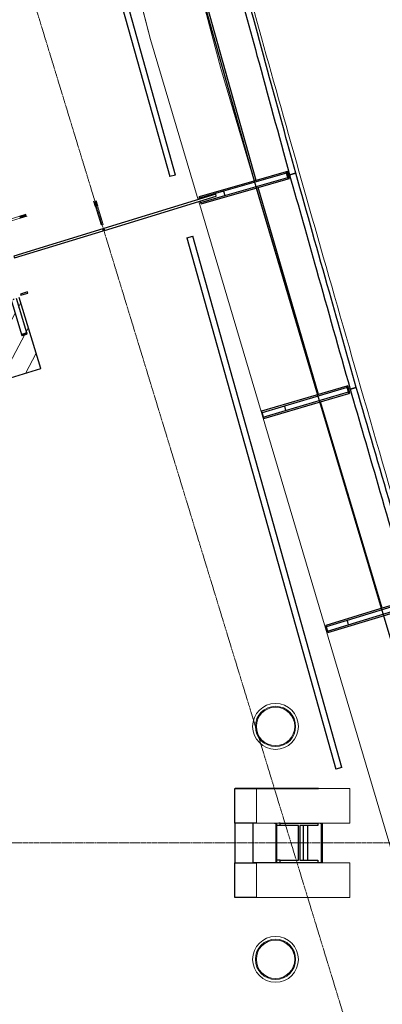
# Model space of a CAD drawing. Header units: millimetres. Extents: x 869791 to 957834, y 561000 to 598978.
# Tile 31 of 38: x 949795 to 952724, y 574197 to 582144. Entities that reach past the tile are written whole.
import ezdxf
from ezdxf.xclip import XClip

# ---------------------------------------------------------------- set-up
doc = ezdxf.new("R2010")
doc.units = ezdxf.units.MM
doc.header["$XCLIPFRAME"] = 2
doc.linetypes.add('_T2 Grid Line', pattern=[22.225, 12.7, -3.175, 3.175, -3.175])
doc.linetypes.add('_T2 Overhead', pattern=[6.6, 4, -1, 0.6, -1])
doc.layers.add('$AUDIT_BAD_LAYER1', color=7, linetype='Continuous')
doc.layers.add('_grå hatch fotavtrykk', color=7, linetype='Continuous')
for name, color, linetype, lineweight in [('0-1', 7, 'Continuous', 5), ('A2-1', 7, '_T2 Overhead', 5), ('A2-3', 7, 'Continuous', 9), ('A2-V', 7, 'Continuous', 5), ('A2-V-3', 7, '_T2 Overhead', 5), ('A200', 7, 'Continuous', 5), ('A222-3', 7, '_T2 Overhead', 5), ('A223-1', 7, 'Continuous', 9), ('A254', 7, 'Continuous', 5), ('A281-1-1', 7, '_T2 Overhead', 5), ('A822-1', 7, '_T2 Grid Line', 5), ('A858', 7, 'Continuous', 5), ('A858-1', 7, '_T2 Overhead', 5)]:
    doc.layers.add(name, color=color, linetype=linetype, lineweight=lineweight)
doc.layers.add('A2-5', color=7, linetype='Continuous', lineweight=5, true_color=0xc0c0c0)
doc.layers.add('A2-6', color=9, linetype='Continuous', lineweight=5, true_color=0x808080)

# ---------------------------------------------------------------- blocks, each defined once
blk = doc.blocks.new('A230 - PN Fasade_SG Glassfinner med 2xSplice -- A230 - PN Fasade Hovedfamilie - A230 - PN Fasade_SG Glassfinner med 2xSplice - BK-BM-36415221-19447-aa-tof-20-3000')
at = {"layer": '$AUDIT_BAD_LAYER1'}
for p, q in [((620309.7, 580904.9), (619799.7, 580759.1)), ((619809.6, 580724.5), (620319.6, 580870.2)), ((620306.4, 580916.4), (620045.5, 580841.8)), ((620062, 580784.1), (620322.9, 580858.7)), ((620316, 580919.1), (620306.4, 580916.4)), ((620306.4, 580916.4), (620322.9, 580858.7)), ((620319.6, 580870.2), (620309.7, 580904.9)), ((620332.5, 580861.5), (620316, 580919.1)), ((620322.9, 580858.7), (620332.5, 580861.5)), ((620045.5, 580841.8), (619603.4, 580715.5)), ((619619.9, 580657.8), (620062, 580784.1)), ((619609, 580695.9), (619603.4, 580715.5)), ((619799.7, 580759.1), (619606.7, 580703.9)), ((619616.6, 580669.3), (619809.6, 580724.5)), ((619799.7, 580759.1), (619809.6, 580724.5)), ((619619.9, 580657.8), (619613.4, 580680.5))]:
    blk.add_line(p, q, dxfattribs=at)
blk = doc.blocks.new('A230 - PN Fasade_SG Glassfinner med 2xSplice -- A230 - PN Fasade Hovedfamilie - A230 - PN Fasade_SG Glassfinner med 2xSplice - BK-BM-36415222-19447-aa-tof-20-3000')
at = {"layer": '$AUDIT_BAD_LAYER1'}
for p, q in [((620795, 579186.1), (620547.2, 579113.1)), ((620804.6, 579189), (620795, 579186.1)), ((620795, 579186.1), (620812, 579128.6)), ((620821.6, 579131.4), (620804.6, 579189)), ((620547.2, 579113.1), (620107.8, 578983.5)), ((620798.4, 579174.6), (620291.5, 579025.2)), ((620301.7, 578990.6), (620808.6, 579140.1)), ((620564.2, 579055.5), (620812, 579128.6)), ((620808.6, 579140.1), (620798.4, 579174.6)), ((620812, 579128.6), (620821.6, 579131.4)), ((620291.5, 579025.2), (620111.2, 578972)), ((620124.7, 578925.9), (620564.2, 579055.5)), ((620291.5, 579025.2), (620301.7, 578990.6)), ((620124.7, 578925.9), (620107.8, 578983.5)), ((620111.2, 578972), (620121.4, 578937.4)), ((620121.4, 578937.4), (620301.7, 578990.6))]:
    blk.add_line(p, q, dxfattribs=at)
blk = doc.blocks.new('A230 - PN Fasade_SG Glassfinner med 2xSplice -- A230 - PN Fasade Hovedfamilie - A230 - PN Fasade_SG Glassfinner med 2xSplice - BK-BM-36415223-19447-aa-tof-20-3000')
at = {"layer": '$AUDIT_BAD_LAYER1'}
for p, q in [((621301.3, 577448.3), (620797.5, 577295.4)), ((621297.8, 577459.8), (621063.1, 577388.6)), ((621307.4, 577462.7), (621297.8, 577459.8)), ((621297.8, 577459.8), (621315.3, 577402.4)), ((621311.8, 577413.9), (621301.3, 577448.3)), ((621324.8, 577405.3), (621307.4, 577462.7)), ((621063.1, 577388.6), (620626.2, 577255.9)), ((620808, 577261), (621311.8, 577413.9)), ((621080.5, 577331.1), (621315.3, 577402.4)), ((621315.3, 577402.4), (621324.8, 577405.3)), ((620797.5, 577295.4), (620629.7, 577244.5)), ((620643.6, 577198.5), (621080.5, 577331.1)), ((620797.5, 577295.4), (620808, 577261)), ((620643.6, 577198.5), (620626.2, 577255.9)), ((620629.7, 577244.5), (620640.1, 577210)), ((620640.1, 577210), (620808, 577261))]:
    blk.add_line(p, q, dxfattribs=at)
blk = doc.blocks.new('A230 - PN Fasade_Glasspanel SG -- A230 - PN Fasade Hovedfamilie - A230 - PN Fasade_Glasspanel SG 3-lags-31014442-19447-aa-tof-20-3000')
at = {"layer": '$AUDIT_BAD_LAYER1'}
for p, q in [((619909.7, 582639.6), (619859.8, 582626.9)), ((620064.8, 580847.3), (619593.9, 582522.3)), ((620333.9, 580893.1), (620383.6, 580905.7))]:
    blk.add_line(p, q, dxfattribs=at)
for points in [[(619859.8, 582626.9), (619930, 582370), (620088, 581792.1), (620246.1, 581214.1), (620333.9, 580893.1)], [(620383.6, 580905.7), (620313.4, 581162.6), (620155.3, 581740.5), (619997.4, 582318.5), (619909.7, 582639.6)]]:
    blk.add_open_spline(points, degree=3, knots=[0, 0, 0, 0, 0.444444, 1, 1, 1, 1], dxfattribs=at)
blk = doc.blocks.new('A230 - PN Fasade_Glasspanel SG -- A230 - PN Fasade Hovedfamilie - A230 - PN Fasade_Glasspanel SG 3-lags-31014439-19447-aa-tof-20-3000')
at = {"layer": '$AUDIT_BAD_LAYER1'}
for p, q in [((620872.1, 579176.4), (620822.7, 579163)), ((621082.3, 577394.4), (620583.5, 579061.2)), ((621325.7, 577436.9), (621375, 577450.3))]:
    blk.add_line(p, q, dxfattribs=at)
for points in [[(621375, 577450.3), (621300.5, 577706), (621132.8, 578281.3), (620965.2, 578856.7), (620872.1, 579176.4)], [(620822.7, 579163), (620897.2, 578907.3), (621064.8, 578331.9), (621232.5, 577756.6), (621325.7, 577436.9)]]:
    blk.add_open_spline(points, degree=3, knots=[0, 0, 0, 0, 0.444444, 1, 1, 1, 1], dxfattribs=at)
blk = doc.blocks.new('A230 - PN Fasade_Glasspanel SG -- A230 - PN Fasade Hovedfamilie - A230 - PN Fasade_Glasspanel SG 3-lags-31014389-19447-aa-tof-20-3000')
at = {"layer": '$AUDIT_BAD_LAYER1'}
for p, q in [((620383.6, 580906.1), (620333.9, 580893.1)), ((620566.5, 579118.8), (620081.3, 580789.7)), ((620822.7, 579163), (620872.2, 579176))]:
    blk.add_line(p, q, dxfattribs=at)
for points in [[(620333.9, 580893.1), (620406.3, 580636.7), (620569.2, 580060.1), (620732.2, 579483.4), (620822.7, 579163)], [(620872.2, 579176), (620799.8, 579432.3), (620636.8, 580009), (620474, 580585.7), (620383.6, 580906.1)]]:
    blk.add_open_spline(points, degree=3, knots=[0, 0, 0, 0, 0.444444, 1, 1, 1, 1], dxfattribs=at)
blk = doc.blocks.new('B260 - Limtrekonstruksjon tak Pir nord - BK - B260 - Limtrekonstruksjon tak Pir nord - BK-36183437-19447-aa-tof-20-3000')
at = {"layer": '$AUDIT_BAD_LAYER1'}
for p, q in [((619892.2, 575660), (619892.2, 575940)), ((619892.2, 575940), (620066, 575940)), ((620066, 575660), (619892.2, 575660)), ((619892.2, 575340), (620066, 575340)), ((619892.2, 575060), (619892.2, 575340)), ((620066, 575060), (619892.2, 575060))]:
    blk.add_line(p, q, dxfattribs=at)
at = {"layer": 'A223-1'}
for p, q in [((620819, 575940), (620066, 575940)), ((620066, 575940), (620066, 575660)), ((620819, 575660), (620819, 575940)), ((620066, 575660), (620213.2, 575660)), ((620228.4, 575660), (620246.7, 575660)), ((620561.1, 575660), (620580.8, 575660)), ((620595.9, 575660), (620819, 575660)), ((620819, 575340), (620066, 575340)), ((620066, 575340), (620066, 575060)), ((620819, 575060), (620819, 575340)), ((620066, 575060), (620819, 575060))]:
    blk.add_line(p, q, dxfattribs=at)
blk = doc.blocks.new('gmtik-a-200-1-0001_rvt-1-19447-aa-tof-20-3000')
at = {"layer": '$AUDIT_BAD_LAYER1'}
for name in ['A230 - PN Fasade_Glasspanel SG -- A230 - PN Fasade Hovedfamilie - A230 - PN Fasade_Glasspanel SG 3-lags-31014442-19447-aa-tof-20-3000', 'A230 - PN Fasade_SG Glassfinner med 2xSplice -- A230 - PN Fasade Hovedfamilie - A230 - PN Fasade_SG Glassfinner med 2xSplice - BK-BM-36415221-19447-aa-tof-20-3000', 'A230 - PN Fasade_Glasspanel SG -- A230 - PN Fasade Hovedfamilie - A230 - PN Fasade_Glasspanel SG 3-lags-31014389-19447-aa-tof-20-3000', 'A230 - PN Fasade_SG Glassfinner med 2xSplice -- A230 - PN Fasade Hovedfamilie - A230 - PN Fasade_SG Glassfinner med 2xSplice - BK-BM-36415222-19447-aa-tof-20-3000', 'A230 - PN Fasade_Glasspanel SG -- A230 - PN Fasade Hovedfamilie - A230 - PN Fasade_Glasspanel SG 3-lags-31014439-19447-aa-tof-20-3000', 'A230 - PN Fasade_SG Glassfinner med 2xSplice -- A230 - PN Fasade Hovedfamilie - A230 - PN Fasade_SG Glassfinner med 2xSplice - BK-BM-36415223-19447-aa-tof-20-3000', 'B260 - Limtrekonstruksjon tak Pir nord - BK - B260 - Limtrekonstruksjon tak Pir nord - BK-36183437-19447-aa-tof-20-3000']:
    blk.add_blockref(name, (0, 0), dxfattribs=at)
blk = doc.blocks.new('System Panel - A245 - PA-G01 - Glasspanel 01 klart glass_ to lags 16mm-54366762-19447-aa-tof-20-3000')
at = {"layer": '$AUDIT_BAD_LAYER1'}
for p, q in [((655, 16), (-288.7, 16)), ((-288.7, 16), (-288.7, 0)), ((-288.7, 0), (655, 0)), ((655, 0), (655, 16))]:
    blk.add_line(p, q, dxfattribs=at)
blk = doc.blocks.new('A231 - InPlace - Dekkeforkant nivå F skrå isolert - A231 - InPlace - Dekkeforkant nivå F skrå isolert-29568980-19447-aa-tof-20-3000')
at = {"layer": 'A2-V'}
for points, knots in [([(621958.1, 575596.2), (621710.5, 576430), (621327.8, 577729.1), (620855, 579359), (620489.3, 580636.7), (620159.8, 581805.2), (619863, 582874.8), (619595.6, 583855.5), (619425.7, 584490), (619341, 584809.7), (619332.7, 584841.2)], [-1, -1, -1, -1, -0.98324022, -0.97206704, -0.96089385, -0.94972067, -0.93854749, -0.9273743, -0.91620112, -0.91497644, -0.91497644, -0.91497644, -0.91497644]), ([(620798.8, 578341.7), (620811.8, 578297.1), (620859.3, 578133.6), (620942.9, 577847.1), (621022.9, 577573.4), (621067.6, 577420.8), (621075.7, 577393.2)], [-0.020605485, -0.020605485, -0.020605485, -0.020605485, -0.019553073, -0.016759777, -0.01396648, -0.013349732, -0.013349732, -0.013349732, -0.013349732])]:
    blk.add_open_spline(points, degree=3, knots=knots, dxfattribs=at)
blk = doc.blocks.new('A255 - Gulv oppmerksomhetsfelt - A255 - Gulv oppmerksomhetsfelt-50642311-19447-aa-tof-20-3000')
at = {"layer": 'A2-6'}
h = blk.add_hatch(dxfattribs=at)
h.set_pattern_fill('FP_15', color=256, style=0, pattern_type=2)
h.set_pattern_definition([(45, (0, 0), (-106.066, 106.066), [])])
h.paths.add_polyline_path([(-866.7, -300), (866.7, -300), (864.5, 300), (841.3, 288.4), (830.8, 8), (800.8, 19.6), (798.6, 300), (-775.2, 288.4), (-785.7, 8), (-815.8, 19.6), (-818, 300), (-866.7, 300), (-866.7, -295)])
at = {"layer": '$AUDIT_BAD_LAYER1'}
for p, q in [((-866.7, 300), (-866.7, -300)), ((866.7, -300), (866.7, 300)), ((-866.7, -300), (866.7, -300))]:
    blk.add_line(p, q, dxfattribs=at)
at = {"layer": 'A200'}
for p, q in [((-866.7, 300), (-866.7, -300)), ((866.7, -300), (866.7, 300)), ((-866.7, -300), (866.7, -300))]:
    blk.add_line(p, q, dxfattribs=at)
blk = doc.blocks.new('Railing - A281 - Railling Extension - Start-V173-19447-aa-tof-20-3000')
at = {"layer": '$AUDIT_BAD_LAYER1'}
for p, q in [((-22.5, 300), (-22.5, 292)), ((-22.5, 292), (-22.5, 0)), ((-22.5, 292), (-22.5, 0)), ((22.5, 292), (22.5, 300)), ((22.5, 0), (22.5, 292)), ((22.5, 0), (22.5, 292)), ((0, 0), (-5, 0)), ((5, 0), (0, 0))]:
    blk.add_line(p, q, dxfattribs=at)
at = {"layer": '$AUDIT_BAD_LAYER1', "flags": 128}
for points in [[(-22.5, 300), (-21.8, 300), (-19.9, 300), (-16.8, 300), (-12.8, 300), (-8, 300), (-2.7, 300), (2.7, 300), (8, 300), (12.8, 300), (16.8, 300), (19.9, 300), (21.8, 300), (22.5, 300)], [(22.5, 300), (21.8, 300), (19.9, 300), (16.8, 300), (12.8, 300), (8, 300), (2.7, 300), (-2.7, 300), (-8, 300), (-12.8, 300), (-16.8, 300), (-19.9, 300), (-21.8, 300), (-22.5, 300)], [(-19.9, 292), (-21.8, 292), (-22.5, 292)], [(-22.5, 292), (-21.8, 292), (-19.9, 292)], [(-20.3, 292), (-21.9, 292), (-22.5, 292), (-21.9, 292), (-20.3, 292)], [(-20.3, 292), (-21.9, 292), (-22.5, 292), (-21.9, 292), (-20.3, 292), (-17.6, 292), (-14, 292), (-9.8, 292), (-5, 292), (0, 292)], [(0, 292), (5, 292), (9.8, 292), (14, 292), (17.6, 292), (20.3, 292), (21.9, 292), (22.5, 292), (21.9, 292), (20.3, 292)], [(22.5, 292), (21.8, 292), (19.9, 292)], [(19.9, 292), (21.8, 292), (22.5, 292)], [(20.3, 292), (21.9, 292), (22.5, 292), (21.9, 292), (20.3, 292)]]:
    blk.add_lwpolyline(points, dxfattribs=at)
blk = doc.blocks.new('Railing - Railing-43444585-19447-aa-tof-20-3000')
at = {"rotation": 197.0000100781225}
blk.add_blockref('Railing - A281 - Railling Extension - Start-V173-19447-aa-tof-20-3000', (618105.9, 579888.6), dxfattribs=at)
blk = doc.blocks.new('A253-Gulvlys - E253 - Gulvlys 370mm-66392333-19447-aa-tof-20-3000')
at = {"layer": 'A858'}
for start, end in [(0, 180), (180, 360)]:
    blk.add_arc((0, 0), 155, start, end, dxfattribs=at)
blk = doc.blocks.new('B220 - Søylefot - Primærdragere - PirNord1 - B220 - Søylefot - Primærdragere - PirNord - h_5265-44933586-19447-aa-tof-20-3000')
at = {"layer": '$AUDIT_BAD_LAYER1'}
for p, q in [((-375.3, 160), (-372.3, 160)), ((-375.3, -160), (-375.3, 160)), ((-372.3, 160), (-372.3, -160)), ((-372.3, 160), (-341.9, 160)), ((-341.9, 160), (-38.2, 160)), ((-341.9, 139.5), (-341.9, 160)), ((-38.2, 160), (-38.2, 139.5)), ((-38.2, 160), (-7.8, 160)), ((-7.8, 160), (-4.8, 160)), ((-7.8, -160), (-7.8, 160)), ((-4.8, 160), (-4.8, -160)), ((-4.8, 160), (181.8, 160)), ((181.8, 160), (181.8, -159.8)), ((-195.9, 139.5), (-341.9, 139.5)), ((-256.9, -139.5), (-256.9, 139.5)), ((-226.5, 139.5), (-226.5, -139.5)), ((-195.9, -139.5), (-195.9, 139.5)), ((-38.2, 139.5), (-184.2, 139.5)), ((-184.2, 139.5), (-184.2, -139.5)), ((-38.2, 139.5), (-7.8, 139.5)), ((-341.9, -139.5), (-195.9, -139.5)), ((-341.9, -160), (-341.9, -139.5)), ((-184.2, -139.5), (-38.2, -139.5)), ((-38.2, -139.5), (-38.2, -160)), ((-38.2, -139.5), (-7.8, -139.5)), ((-372.3, -160), (-375.3, -160)), ((-360.2, -160), (-372.3, -160)), ((-38.2, -160), (-341.9, -160)), ((-38.2, -160), (-26.1, -160)), ((-4.8, -160), (-7.8, -160)), ((7.3, -160), (-4.8, -160))]:
    blk.add_line(p, q, dxfattribs=at)
blk = doc.blocks.new('A247 - Fendring - A247 Fendring - FE-S01 - Avviser_ montert m_ brakett mot dekke_ 1 rør Ø_49 mm-70399124-19447-aa-tof-20-3000')
at = {"layer": '$AUDIT_BAD_LAYER1'}
for p, q in [((6671.1, 24.2), (0, 24.2)), ((0, -24.2), (0, 24.2)), ((6671.1, 24.2), (6671.1, -24.2)), ((0, -24.2), (6671.1, -24.2))]:
    blk.add_line(p, q, dxfattribs=at)
blk = doc.blocks.new('B221 - Stålsverd - SV-04_Nivå_F - B221 - Stålsverd_SV-01-41164282-19447-aa-tof-20-3000')
at = {"layer": 'A2-5'}
blk.add_hatch(color=256, dxfattribs=at).paths.add_polyline_path([(-8, -207.5), (8, -207.5), (8, -165), (-8, -169.9), (-8, -200)])
at = {"layer": '$AUDIT_BAD_LAYER1'}
for p, q in [((-8, -210), (-8, -165)), ((8, -165), (8, -210))]:
    blk.add_line(p, q, dxfattribs=at)
at = {"layer": 'A2-3'}
for p, q in [((8, -10), (-8, -10)), ((-8, -10), (-8, -165)), ((8, -165), (8, -10)), ((-8, -165), (8, -165))]:
    blk.add_line(p, q, dxfattribs=at)
blk = doc.blocks.new('System Panel - A245 - PA-G01 - Glasspanel 01 klart glass_ to lags 16mm-54366763-19447-aa-tof-20-3000')
at = {"layer": '$AUDIT_BAD_LAYER1'}
for p, q in [((375.1, 16), (-375.1, 16)), ((-375.1, 16), (-375.1, 0)), ((-375.1, 0), (375.1, 0)), ((375.1, 0), (375.1, 16))]:
    blk.add_line(p, q, dxfattribs=at)
blk = doc.blocks.new('Rectangular Mullion - A233 - 10 mm fuge-V307-19447-aa-tof-20-3000')
at = {"layer": '$AUDIT_BAD_LAYER1'}
for p, q in [((-5, 0), (5, 0)), ((-5, -10), (-5, 0)), ((5, 0), (5, -10)), ((5, -10), (-5, -10))]:
    blk.add_line(p, q, dxfattribs=at)
blk = doc.blocks.new('A247 - Fendring - A247 Fendring - FE-S01 - Avviser_ montert m_ brakett mot dekke_ 1 rør Ø_49 mm-70399125-19447-aa-tof-20-3000')
at = {"layer": '$AUDIT_BAD_LAYER1'}
for p, q in [((4454.4, 24.2), (0, 24.2)), ((0, -24.2), (0, 24.2)), ((4454.4, 24.2), (4454.4, -24.2)), ((0, -24.2), (4454.4, -24.2))]:
    blk.add_line(p, q, dxfattribs=at)
blk = doc.blocks.new('B221 - Stålsverd - SV-02 - B221 - Stålsverd_SV-02 Trapp-V353-19447-aa-tof-20-3000')
at = {"layer": 'A2-5'}
for points in [[(-8, 49.8), (-8, 37.7), (8, 37.7), (8, 49.8)], [(-8, -148.8), (-8, -200.9), (8, -200.9), (8, -148.8)]]:
    blk.add_hatch(color=256, dxfattribs=at).paths.add_polyline_path(points)
at = {"layer": '$AUDIT_BAD_LAYER1'}
for p, q in [((-8, -202.8), (-8, -148.8)), ((8, -148.8), (8, -202.8))]:
    blk.add_line(p, q, dxfattribs=at)
at = {"layer": 'A2-3'}
for p, q in [((8, 37.7), (-8, 37.7)), ((-8, 37.7), (-8, -148.8)), ((8, -148.8), (8, 37.7)), ((-8, -148.8), (8, -148.8))]:
    blk.add_line(p, q, dxfattribs=at)
blk = doc.blocks.new('Rectangular Mullion - A280 - Baluster - 60x10-60710165-19447-aa-tof-20-3000')
at = {"layer": '$AUDIT_BAD_LAYER1'}
for p, q in [((-5, -30), (-5, 30)), ((-5, 30), (5, 30)), ((5, 30), (5, -30)), ((5, -30), (-5, -30))]:
    blk.add_line(p, q, dxfattribs=at)
blk = doc.blocks.new('A253-Gulvlys - E253 - Gulvlys-68549249-19447-aa-tof-20-3000')
at = {"layer": 'A858'}
for start, end in [(0, 180), (180, 360)]:
    blk.add_arc((0, 0), 155, start, end, dxfattribs=at)
blk = doc.blocks.new('gmtio-a-200-1-0001_rvt-1-19447-aa-tof-20-3000')
at = {"layer": '$AUDIT_BAD_LAYER1'}
for p, q in [((619894.8, 575940.2), (620567.7, 575940.2)), ((619894.8, 575340), (619894.8, 575660))]:
    blk.add_line(p, q, dxfattribs=at)
at = {"layer": 'A254'}
for p, q in [((619211.4, 581984.8), (617668.2, 587855.4)), ((617668.5, 587854.4), (619211.8, 581983.8)), ((619211.8, 581983.8), (617668.5, 587854.4)), ((619778, 581750), (619576.3, 582517.4)), ((619595.5, 580691.7), (619211.4, 581984.8)), ((619211.8, 581983.8), (619595.5, 580691.7)), ((619595.5, 580691.7), (619211.8, 581983.8)), ((620047.6, 580842.4), (619778, 581750)), ((620560.1, 579116.9), (620064.7, 580784.9)), ((621399.5, 574618.3), (619600.1, 580676.4)), ((619600.1, 580676.4), (621399.5, 574618.4)), ((621399.5, 574618.4), (619600.1, 580676.4)), ((621072.6, 577391.5), (620577.2, 579059.4)), ((619894.5, 575941.2), (620567.4, 575941.2)), ((619894.8, 575940.2), (620567.7, 575940.2)), ((619894.5, 575340), (619894.5, 575660)), ((619894.8, 575340), (619894.8, 575660)), ((620379.9, 574582.1), (620364.8, 574632.4))]:
    blk.add_line(p, q, dxfattribs=at)
for centre, radius, start, end in [((620220.3, 576440), 185, 0, 180), ((620220.3, 576440), 162.5, 0, 180), ((620220.3, 576440), 185, 180, 0), ((620220.3, 576440), 162.5, 180, 0), ((620220.3, 574560.2), 185, 0, 180), ((620220.3, 574560.2), 162.5, 0, 180), ((620220.3, 574560.2), 185, 180, 0), ((620220.3, 574560.2), 162.5, 180, 0)]:
    blk.add_arc(centre, radius, start, end, dxfattribs=at)
at = {"layer": '$AUDIT_BAD_LAYER1', "rotation": 196.9999999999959}
for name, p in [('System Panel - A245 - PA-G01 - Glasspanel 01 klart glass_ to lags 16mm-54366762-19447-aa-tof-20-3000', (619460.8, 580650.5)), ('System Panel - A245 - PA-G01 - Glasspanel 01 klart glass_ to lags 16mm-54366763-19447-aa-tof-20-3000', (618466.1, 580346.4))]:
    blk.add_blockref(name, p, dxfattribs=at)
at = {"layer": '$AUDIT_BAD_LAYER1', "extrusion": (0, 0, -1)}
for name, p, rotation in [('Rectangular Mullion - A233 - 10 mm fuge-V307-19447-aa-tof-20-3000', (-618829.6, 580457.6), 343.0000000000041), ('Rectangular Mullion - A280 - Baluster - 60x10-60710165-19447-aa-tof-20-3000', (-618191, 579933.2), 253.0000100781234)]:
    blk.add_blockref(name, p, dxfattribs=dict(at, rotation=rotation))
at = {"layer": 'A2-1'}
for name, p, rotation in [('B221 - Stålsverd - SV-04_Nivå_F - B221 - Stålsverd_SV-01-41164282-19447-aa-tof-20-3000', (618822.6, 580480.5), 196.9995716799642), ('B221 - Stålsverd - SV-02 - B221 - Stålsverd_SV-02 Trapp-V353-19447-aa-tof-20-3000', (618014.5, 580506.7), 107.0000376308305), ('A255 - Gulv oppmerksomhetsfelt - A255 - Gulv oppmerksomhetsfelt-50642311-19447-aa-tof-20-3000', (617408.4, 579361.6), 17.00001007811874)]:
    blk.add_blockref(name, p, dxfattribs=dict(at, rotation=rotation))
at = {"layer": 'A2-V-3'}
blk.add_blockref('A231 - InPlace - Dekkeforkant nivå F skrå isolert - A231 - InPlace - Dekkeforkant nivå F skrå isolert-29568980-19447-aa-tof-20-3000', (0, 0), dxfattribs=at)
at = {"layer": 'A222-3', "rotation": 180}
blk.add_blockref('B220 - Søylefot - Primærdragere - PirNord1 - B220 - Søylefot - Primærdragere - PirNord - h_5265-44933586-19447-aa-tof-20-3000', (620220.5, 575500.2), dxfattribs=at)
at = {"layer": 'A281-1-1'}
blk.add_blockref('Railing - Railing-43444585-19447-aa-tof-20-3000', (0, 0), dxfattribs=at)
at = {"layer": 'A281-1-1', "rotation": 285.6688721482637}
for name, p in [('A247 - Fendring - A247 Fendring - FE-S01 - Avviser_ montert m_ brakett mot dekke_ 1 rør Ø_49 mm-70399124-19447-aa-tof-20-3000', (617588.1, 587307.2)), ('A247 - Fendring - A247 Fendring - FE-S01 - Avviser_ montert m_ brakett mot dekke_ 1 rør Ø_49 mm-70399125-19447-aa-tof-20-3000', (619528.4, 580389.9))]:
    blk.add_blockref(name, p, dxfattribs=at)
at = {"layer": 'A858-1', "rotation": 180}
for name, p in [('A253-Gulvlys - E253 - Gulvlys 370mm-66392333-19447-aa-tof-20-3000', (620220.3, 576440)), ('A253-Gulvlys - E253 - Gulvlys-68549249-19447-aa-tof-20-3000', (620220.3, 576440)), ('A253-Gulvlys - E253 - Gulvlys 370mm-66392333-19447-aa-tof-20-3000', (620220.3, 574560.2)), ('A253-Gulvlys - E253 - Gulvlys-68549249-19447-aa-tof-20-3000', (620220.3, 574560.2))]:
    blk.add_blockref(name, p, dxfattribs=at)

msp = doc.modelspace()

# ---------------------------------------------------------------- linework, layer by layer
at = {"layer": '_grå hatch fotavtrykk'}
msp.add_lwpolyline([(947925, 596498.8), (948258.3, 594824), (948573, 593275.4), (950302.3, 585998.9), (951202.3, 582575.5), (951688.8, 580842.4), (952201.4, 579116.9), (953612, 574400), (957833.9, 574400)], dxfattribs=at)
at = {"layer": 'A822-1'}
for p, q in [((956419.6, 561000), (945566.6, 596498.8)), ((869791.3, 575500), (957833.9, 575500))]:
    msp.add_line(p, q, dxfattribs=at)

# ---------------------------------------------------------------- block references
at = {"layer": '0-1'}
ref = msp.add_blockref('gmtik-a-200-1-0001_rvt-1-19447-aa-tof-20-3000', (331641.3, 0), dxfattribs=at)
XClip(ref).set_block_clipping_path([(538149.9999999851, 560999.9999999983), (626192.6181362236, 596498.7507570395)])
ref = msp.add_blockref('gmtio-a-200-1-0001_rvt-1-19447-aa-tof-20-3000', (331641.3, 0), dxfattribs=at)
XClip(ref).set_block_clipping_path([(538149.9999999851, 560999.9999999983), (626192.6181362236, 596498.7507570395)])

doc.saveas('drawing.dxf')
